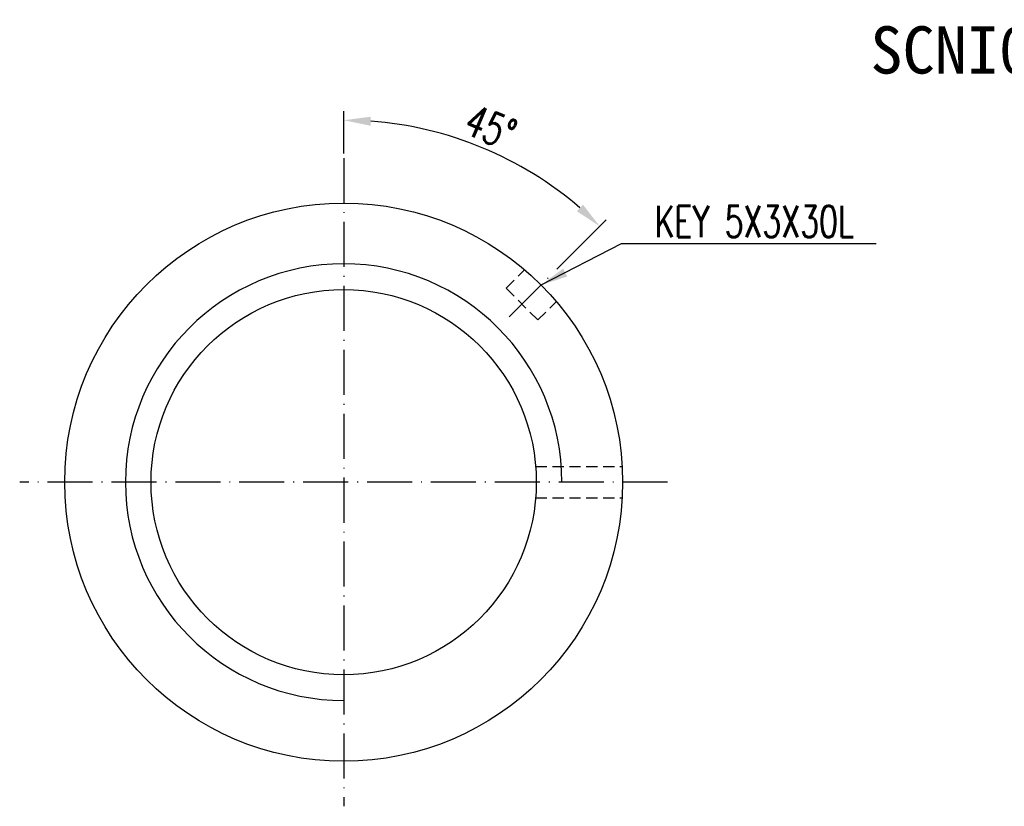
# Model space of a CAD drawing. Extents: x 28 to 247, y 49 to 160.
# Tile 1 of 52: x 28 to 138, y 73 to 160. Entities that reach past the tile are written whole.
import ezdxf

# ---------------------------------------------------------------- set-up
doc = ezdxf.new("R2010")
doc.units = 0
doc.header["$MEASUREMENT"] = 0
doc.linetypes.add('CL-5', pattern=[7.1, 5, -1, 0.1, -1])
doc.linetypes.add('HIDDEN', pattern=[0.375, 0.25, -0.125])
for name, color, linetype in [('CK_LEVEL_6', 7, 'CONTINUOUS'), ('CL', 1, 'CL-5'), ('DIM', 4, 'CONTINUOUS'), ('HID', 2, 'HIDDEN'), ('MAIN', 7, 'CONTINUOUS'), ('OUT', 3, 'CONTINUOUS')]:
    doc.layers.add(name, color=color, linetype=linetype)
doc.styles.add('CHN', font='SIMPLEX.shx', dxfattribs={"width": 0.7, "bigfont": 'CHINESET.shx'})
doc.styles.add('T', font='kaiu.ttf')
doc.dimstyles.get("Standard").update_dxf_attribs({"dimscale": 0, "dimtxt": 4, "dimasz": 3, "dimexe": 1, "dimexo": 0.5, "dimgap": 1, "dimtad": 1, "dimdsep": 46, "dimtxsty": 'CHN', "dimcen": 0.09, "dimclrd": 256, "dimclre": 256, "dimclrt": 256, "dimadec": 0, "dimazin": 0, "dimtp": 1, "dimtm": 1, "dimtfac": 0.6, "dimtix": 1, "dimtmove": 2, "dimatfit": 3, "dimfxl": 1, "dimtvp": 0.85, "dimtolj": 1, "dimarcsym": 0})

# ---------------------------------------------------------------- blocks, each defined once
blk = doc.blocks.new('*D6')
at = {"layer": 'DIM', "color": 0, "lineweight": -2, "transparency": 16777216}
for p, q in [((64.28, 145.07), (64.28, 149.77)), ((87.98, 132.24), (93.44, 137.69))]:
    blk.add_line(p, q, dxfattribs=at)
blk.add_arc((64.28, 108.54), 40.24, 49.2728, 85.7272, dxfattribs=at)
at = {"layer": 'DIM', "color": 0, "transparency": 16777216}
for points in [[(67.26, 148.16), (67.29, 149.16), (64.28, 148.77)], [(90.87, 139.39), (90.19, 138.66), (92.73, 136.99)]]:
    blk.add_solid(points, dxfattribs=at)
at = {"layer": 'DIM', "color": 0, "transparency": 16777216, "insert": (80.61, 147.97), "char_height": 3.5, "attachment_point": 5, "rotation": 337.5, "style": 'CHN'}
blk.add_mtext('\\A1;45°', dxfattribs=at)

msp = doc.modelspace()

# ---------------------------------------------------------------- linework, layer by layer
at = {"layer": 'CK_LEVEL_6', "color": 0, "linetype": 'Continuous', "ltscale": 5}
msp.add_arc((64.276, 108.573), 24.25, 0, 270, dxfattribs=at)
at = {"layer": 'CL', "color": 0}
for p, q in [((64.276, 144.573), (64.276, 72.573)), ((82.68, 126.939), (87.63, 131.889)), ((100.276, 108.573), (28.276, 108.573))]:
    msp.add_line(p, q, dxfattribs=at)
at = {"layer": 'HID', "color": 0, "ltscale": 5}
for p, q in [((82.326, 130.121), (84.378, 132.172)), ((82.326, 130.121), (85.862, 126.585)), ((85.862, 126.585), (87.91, 128.634)), ((85.605, 110.323), (95.227, 110.323)), ((85.605, 106.823), (95.227, 106.823))]:
    msp.add_line(p, q, dxfattribs=at)
at = {"layer": 'MAIN', "color": 0, "linetype": 'Continuous', "ltscale": 5}
msp.add_circle((64.276, 108.573), 21.4, dxfattribs=at)
at = {"layer": 'OUT', "color": 0, "ltscale": 5}
msp.add_circle((64.276, 108.573), 31, dxfattribs=at)

# ---------------------------------------------------------------- texts
at = {"layer": 'DIM', "color": 0, "insert": (122.806, 156.535), "char_height": 5.25, "width": 15.81628, "attachment_point": 4, "style": 'T'}
msp.add_mtext('SCNI04010', dxfattribs=at)
at = {"layer": 'DIM', "color": 0, "insert": (98.838, 135.77), "char_height": 3.5, "attachment_point": 7, "style": 'CHN'}
msp.add_mtext('\\A1;KEY 5X3X30L', dxfattribs=at)

# ---------------------------------------------------------------- dimensions: what is measured, and where the dimension line sits
at = {"layer": 'DIM', "color": 0}
dim = msp.add_angular_dim_2l(base=(84.395, 143.382), line1=((64.276, 144.573), (64.276, 72.573)), line2=((82.68, 126.939), (87.63, 131.889)), dimstyle='STANDARD', override={"dimscale": 1, "dimtxt": 3.5, "dimgap": 0.7, "dimclrd": 0, "dimclre": 0, "dimclrt": 0}, dxfattribs=at)
dim.commit()
dim.dimension.update_dxf_attribs({"geometry": '*D6', "text_midpoint": (80.612, 147.974)})

# ---------------------------------------------------------------- leaders
at = {"layer": 'DIM', "color": 0, "annotation_type": 0, "has_hookline": 1, "hookline_direction": 0, "text_width": 24.617}
msp.add_leader([(86.215, 130.474), (95.138, 135.07), (98.138, 135.07)], dimstyle='STANDARD', override={"dimscale": 1, "dimtxt": 3.5, "dimgap": 0.7, "dimtad": 1, "dimclrd": 0}, dxfattribs=at)

doc.saveas('drawing.dxf')
